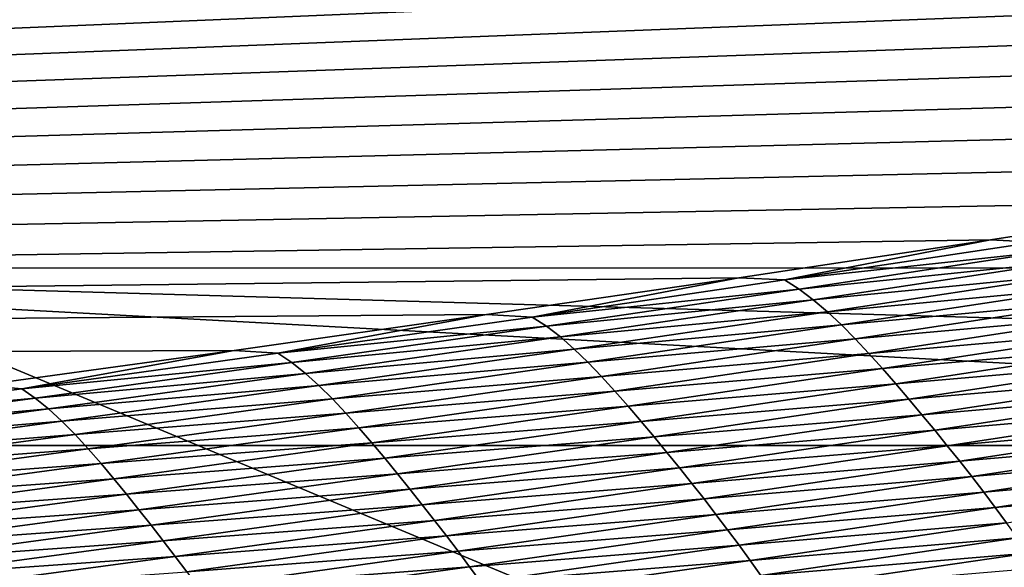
# Model space of a CAD drawing. Extents: x -65 to 446, y -88 to 1318.
# Tile 139 of 229: x 57.279 to 58.091, y -21.1 to -20.649. Entities that reach past the tile are written whole.
import ezdxf

# ---------------------------------------------------------------- set-up
doc = ezdxf.new("R2010")
doc.units = 0
doc.header["$LTSCALE"] = 65.185185
for name, color, linetype in [('1025', 7, 'CONTINUOUS'), ('1084', 7, 'CONTINUOUS'), ('1292', 7, 'CONTINUOUS'), ('1442', 7, 'CONTINUOUS'), ('1446', 7, 'CONTINUOUS'), ('1507', 7, 'CONTINUOUS'), ('1517', 7, 'CONTINUOUS'), ('867', 7, 'CONTINUOUS'), ('922', 7, 'CONTINUOUS'), ('944', 7, 'CONTINUOUS')]:
    doc.layers.add(name, color=color, linetype=linetype)

msp = doc.modelspace()

# ---------------------------------------------------------------- linework, layer by layer
at = {"layer": '1025', "color": 7, "linetype": 'CONTINUOUS'}
for points in [[(59.40471, -21, -9.82402), (56.93668, -26.405, -11.69797), (56.49923, -21, -11.94655), (59.40471, -21, -9.82402)], [(59.56169, -26.39044, -9.6713), (56.93668, -26.405, -11.69797), (59.40471, -21, -9.82402), (59.56169, -26.39044, -9.6713)]]:
    msp.add_3dface(points, dxfattribs=at)
at = {"layer": '1084', "color": 7, "linetype": 'CONTINUOUS'}
for points in [[(50, -16.5, 13.9), (50, -32.25737, 13.9), (59.82849, -32.32842, 9.82979), (50, -16.5, 13.9)], [(59.82878, -16.5, 9.82878), (50, -16.5, 13.9), (59.82849, -32.32842, 9.82979), (59.82878, -16.5, 9.82878)]]:
    msp.add_3dface(points, dxfattribs=at)
at = {"layer": '1292', "color": 7, "linetype": 'CONTINUOUS'}
for points in [[(59.9296, -20.0576, 9.8693), (50.23849, -20.9509, 13.99797), (61.90504, -20.06089, 9.88576), (59.9296, -20.0576, 9.8693)], [(61.90504, -20.06089, 9.88576), (50.23849, -20.9509, 13.99797), (61.7561, -20.09913, 10.07638), (61.90504, -20.06089, 9.88576)], [(61.7561, -20.09913, 10.07638), (50.23849, -20.9509, 13.99797), (61.60451, -20.1372, 10.26476), (61.7561, -20.09913, 10.07638)], [(61.60451, -20.1372, 10.26476), (50.23849, -20.9509, 13.99797), (61.45002, -20.17515, 10.45113), (61.60451, -20.1372, 10.26476)], [(61.45002, -20.17515, 10.45113), (50.23849, -20.9509, 13.99797), (61.29243, -20.213, 10.63567), (61.45002, -20.17515, 10.45113)], [(61.29243, -20.213, 10.63567), (50.23849, -20.9509, 13.99797), (61.13188, -20.25074, 10.81835), (61.29243, -20.213, 10.63567)], [(61.13188, -20.25074, 10.81835), (50.23849, -20.9509, 13.99797), (60.96829, -20.28834, 10.99908), (61.13188, -20.25074, 10.81835)], [(60.96829, -20.28834, 10.99908), (50.23849, -20.9509, 13.99797), (60.80153, -20.32578, 11.17779), (60.96829, -20.28834, 10.99908)], [(60.80153, -20.32578, 11.17779), (50.23849, -20.9509, 13.99797), (60.62457, -20.36458, 11.36171), (60.80153, -20.32578, 11.17779)], [(60.62457, -20.36458, 11.36171), (50.23849, -20.9509, 13.99797), (60.44416, -20.4032, 11.54353), (60.62457, -20.36458, 11.36171)], [(60.44416, -20.4032, 11.54353), (50.23849, -20.9509, 13.99797), (60.26067, -20.44152, 11.72268), (60.44416, -20.4032, 11.54353)], [(60.26067, -20.44152, 11.72268), (50.23849, -20.9509, 13.99797), (60.07426, -20.47947, 11.89889), (60.26067, -20.44152, 11.72268)], [(60.07426, -20.47947, 11.89889), (50.23849, -20.9509, 13.99797), (59.88468, -20.5171, 12.07248), (60.07426, -20.47947, 11.89889)], [(59.88468, -20.5171, 12.07248), (50.23849, -20.9509, 13.99797), (59.69238, -20.55429, 12.243), (59.88468, -20.5171, 12.07248)], [(59.69238, -20.55429, 12.243), (50.23849, -20.9509, 13.99797), (59.49782, -20.59095, 12.40997), (59.69238, -20.55429, 12.243)], [(59.49782, -20.59095, 12.40997), (50.23849, -20.9509, 13.99797), (59.30066, -20.6271, 12.57367), (59.49782, -20.59095, 12.40997)], [(59.30066, -20.6271, 12.57367), (50.23849, -20.9509, 13.99797), (59.10119, -20.66271, 12.73392), (59.30066, -20.6271, 12.57367)], [(59.10119, -20.66271, 12.73392), (50.23849, -20.9509, 13.99797), (58.90002, -20.69765, 12.89028), (59.10119, -20.66271, 12.73392)], [(58.90002, -20.69765, 12.89028), (50.23849, -20.9509, 13.99797), (58.69697, -20.73193, 13.0428), (58.90002, -20.69765, 12.89028)], [(58.69697, -20.73193, 13.0428), (50.23849, -20.9509, 13.99797), (58.49205, -20.76553, 13.19153), (58.69697, -20.73193, 13.0428)], [(58.49205, -20.76553, 13.19153), (50.23849, -20.9509, 13.99797), (58.2861, -20.79838, 13.33612), (58.49205, -20.76553, 13.19153)], [(58.2861, -20.79838, 13.33612), (50.23849, -20.9509, 13.99797), (58.07961, -20.83039, 13.47633), (58.2861, -20.79838, 13.33612)], [(58.07961, -20.83039, 13.47633), (50.23849, -20.9509, 13.99797), (57.87211, -20.8616, 13.61233), (58.07961, -20.83039, 13.47633)], [(57.87211, -20.8616, 13.61233), (50.23849, -20.9509, 13.99797), (57.6641, -20.89198, 13.7441), (57.87211, -20.8616, 13.61233)], [(57.6641, -20.89198, 13.7441), (50.23849, -20.9509, 13.99797), (57.45615, -20.9215, 13.87158), (57.6641, -20.89198, 13.7441)], [(57.45615, -20.9215, 13.87158), (50.23849, -20.9509, 13.99797), (57.2481, -20.95015, 13.99472), (57.45615, -20.9215, 13.87158)]]:
    msp.add_3dface(points, dxfattribs=at)
at = {"layer": '1442', "color": 7, "linetype": 'CONTINUOUS'}
for points in [[(58.2861, -20.79838, 13.33612), (58.07961, -20.83039, 13.47633), (58.116, -20.83226, 13.4815), (58.2861, -20.79838, 13.33612)], [(58.07961, -20.83039, 13.47633), (57.87211, -20.8616, 13.61233), (57.90984, -20.86343, 13.6173), (58.07961, -20.83039, 13.47633)], [(58.116, -20.83226, 13.4815), (58.07961, -20.83039, 13.47633), (57.90984, -20.86343, 13.6173), (58.116, -20.83226, 13.4815)], [(58.116, -20.83226, 13.4815), (57.90984, -20.86343, 13.6173), (58.12812, -20.83967, 13.505), (58.116, -20.83226, 13.4815)], [(58.12812, -20.83967, 13.505), (57.90984, -20.86343, 13.6173), (57.92171, -20.87092, 13.641), (58.12812, -20.83967, 13.505)], [(58.12812, -20.83967, 13.505), (57.92171, -20.87092, 13.641), (58.14012, -20.8484, 13.52913), (58.12812, -20.83967, 13.505)], [(58.14012, -20.8484, 13.52913), (57.92171, -20.87092, 13.641), (57.93346, -20.87973, 13.66532), (58.14012, -20.8484, 13.52913)], [(58.14012, -20.8484, 13.52913), (57.93346, -20.87973, 13.66532), (58.15199, -20.85825, 13.55377), (58.14012, -20.8484, 13.52913)], [(57.87211, -20.8616, 13.61233), (57.6641, -20.89198, 13.7441), (57.70185, -20.89398, 13.74974), (57.87211, -20.8616, 13.61233)], [(57.90984, -20.86343, 13.6173), (57.87211, -20.8616, 13.61233), (57.70185, -20.89398, 13.74974), (57.90984, -20.86343, 13.6173)], [(57.90984, -20.86343, 13.6173), (57.70185, -20.89398, 13.74974), (57.92171, -20.87092, 13.641), (57.90984, -20.86343, 13.6173)], [(58.15199, -20.85825, 13.55377), (57.93346, -20.87973, 13.66532), (57.94509, -20.88965, 13.69014), (58.15199, -20.85825, 13.55377)], [(58.15199, -20.85825, 13.55377), (57.94509, -20.88965, 13.69014), (58.16375, -20.86901, 13.57882), (58.15199, -20.85825, 13.55377)], [(57.92171, -20.87092, 13.641), (57.70185, -20.89398, 13.74974), (57.71346, -20.90154, 13.77364), (57.92171, -20.87092, 13.641)], [(57.92171, -20.87092, 13.641), (57.71346, -20.90154, 13.77364), (57.93346, -20.87973, 13.66532), (57.92171, -20.87092, 13.641)], [(58.16375, -20.86901, 13.57882), (57.94509, -20.88965, 13.69014), (57.95661, -20.90048, 13.71535), (58.16375, -20.86901, 13.57882)], [(58.16375, -20.86901, 13.57882), (57.95661, -20.90048, 13.71535), (58.17538, -20.88046, 13.60416), (58.16375, -20.86901, 13.57882)], [(57.93346, -20.87973, 13.66532), (57.71346, -20.90154, 13.77364), (57.72497, -20.91042, 13.79813), (57.93346, -20.87973, 13.66532)], [(57.93346, -20.87973, 13.66532), (57.72497, -20.91042, 13.79813), (57.94509, -20.88965, 13.69014), (57.93346, -20.87973, 13.66532)], [(58.17538, -20.88046, 13.60416), (57.95661, -20.90048, 13.71535), (57.96802, -20.912, 13.74084), (58.17538, -20.88046, 13.60416)], [(58.17538, -20.88046, 13.60416), (57.96802, -20.912, 13.74084), (58.18689, -20.89243, 13.62971), (58.17538, -20.88046, 13.60416)], [(57.94509, -20.88965, 13.69014), (57.72497, -20.91042, 13.79813), (57.73636, -20.92042, 13.82311), (57.94509, -20.88965, 13.69014)], [(57.94509, -20.88965, 13.69014), (57.73636, -20.92042, 13.82311), (57.95661, -20.90048, 13.71535), (57.94509, -20.88965, 13.69014)], [(57.6641, -20.89198, 13.7441), (57.45615, -20.9215, 13.87158), (57.49219, -20.92387, 13.87875), (57.6641, -20.89198, 13.7441)], [(57.70185, -20.89398, 13.74974), (57.6641, -20.89198, 13.7441), (57.49219, -20.92387, 13.87875), (57.70185, -20.89398, 13.74974)], [(57.70185, -20.89398, 13.74974), (57.49219, -20.92387, 13.87875), (57.71346, -20.90154, 13.77364), (57.70185, -20.89398, 13.74974)], [(58.18689, -20.89243, 13.62971), (57.96802, -20.912, 13.74084), (57.97931, -20.92402, 13.76653), (58.18689, -20.89243, 13.62971)], [(58.18689, -20.89243, 13.62971), (57.97931, -20.92402, 13.76653), (58.19826, -20.90476, 13.65546), (58.18689, -20.89243, 13.62971)], [(57.71346, -20.90154, 13.77364), (57.49219, -20.92387, 13.87875), (57.50355, -20.9315, 13.90283), (57.71346, -20.90154, 13.77364)], [(57.71346, -20.90154, 13.77364), (57.50355, -20.9315, 13.90283), (57.72497, -20.91042, 13.79813), (57.71346, -20.90154, 13.77364)], [(57.95661, -20.90048, 13.71535), (57.73636, -20.92042, 13.82311), (57.74765, -20.93131, 13.84847), (57.95661, -20.90048, 13.71535)], [(57.95661, -20.90048, 13.71535), (57.74765, -20.93131, 13.84847), (57.96802, -20.912, 13.74084), (57.95661, -20.90048, 13.71535)], [(58.19826, -20.90476, 13.65546), (57.97931, -20.92402, 13.76653), (57.99046, -20.9364, 13.79242), (58.19826, -20.90476, 13.65546)], [(58.19826, -20.90476, 13.65546), (57.99046, -20.9364, 13.79242), (58.20947, -20.91732, 13.6814), (58.19826, -20.90476, 13.65546)], [(57.72497, -20.91042, 13.79813), (57.50355, -20.9315, 13.90283), (57.51482, -20.94045, 13.92749), (57.72497, -20.91042, 13.79813)], [(57.72497, -20.91042, 13.79813), (57.51482, -20.94045, 13.92749), (57.73636, -20.92042, 13.82311), (57.72497, -20.91042, 13.79813)], [(57.96802, -20.912, 13.74084), (57.74765, -20.93131, 13.84847), (57.75884, -20.94289, 13.8741), (57.96802, -20.912, 13.74084)], [(57.96802, -20.912, 13.74084), (57.75884, -20.94289, 13.8741), (57.97931, -20.92402, 13.76653), (57.96802, -20.912, 13.74084)], [(57.45615, -20.9215, 13.87158), (57.2481, -20.95015, 13.99472), (57.28102, -20.95308, 14.00425), (57.45615, -20.9215, 13.87158)], [(57.49219, -20.92387, 13.87875), (57.45615, -20.9215, 13.87158), (57.28102, -20.95308, 14.00425), (57.49219, -20.92387, 13.87875)], [(57.73636, -20.92042, 13.82311), (57.51482, -20.94045, 13.92749), (57.52598, -20.95051, 13.95262), (57.73636, -20.92042, 13.82311)], [(57.73636, -20.92042, 13.82311), (57.52598, -20.95051, 13.95262), (57.74765, -20.93131, 13.84847), (57.73636, -20.92042, 13.82311)], [(58.20947, -20.91732, 13.6814), (57.99046, -20.9364, 13.79242), (58.00146, -20.94901, 13.81848), (58.20947, -20.91732, 13.6814)], [(58.20947, -20.91732, 13.6814), (58.00146, -20.94901, 13.81848), (58.22051, -20.93, 13.70748), (58.20947, -20.91732, 13.6814)], [(57.49219, -20.92387, 13.87875), (57.28102, -20.95308, 14.00425), (57.50355, -20.9315, 13.90283), (57.49219, -20.92387, 13.87875)], [(57.97931, -20.92402, 13.76653), (57.75884, -20.94289, 13.8741), (57.7699, -20.95496, 13.89992), (57.97931, -20.92402, 13.76653)], [(57.97931, -20.92402, 13.76653), (57.7699, -20.95496, 13.89992), (57.99046, -20.9364, 13.79242), (57.97931, -20.92402, 13.76653)], [(58.22051, -20.93, 13.70748), (58.00146, -20.94901, 13.81848), (58.0123, -20.96173, 13.84468), (58.22051, -20.93, 13.70748)], [(58.22051, -20.93, 13.70748), (58.0123, -20.96173, 13.84468), (58.2314, -20.94275, 13.73358), (58.22051, -20.93, 13.70748)], [(57.50355, -20.9315, 13.90283), (57.28102, -20.95308, 14.00425), (57.29215, -20.96078, 14.02851), (57.50355, -20.9315, 13.90283)], [(57.50355, -20.9315, 13.90283), (57.29215, -20.96078, 14.02851), (57.51482, -20.94045, 13.92749), (57.50355, -20.9315, 13.90283)], [(57.74765, -20.93131, 13.84847), (57.52598, -20.95051, 13.95262), (57.53704, -20.96146, 13.97811), (57.74765, -20.93131, 13.84847)], [(57.74765, -20.93131, 13.84847), (57.53704, -20.96146, 13.97811), (57.75884, -20.94289, 13.8741), (57.74765, -20.93131, 13.84847)], [(57.99046, -20.9364, 13.79242), (57.7699, -20.95496, 13.89992), (57.78084, -20.96739, 13.92592), (57.99046, -20.9364, 13.79242)], [(57.99046, -20.9364, 13.79242), (57.78084, -20.96739, 13.92592), (58.00146, -20.94901, 13.81848), (57.99046, -20.9364, 13.79242)], [(57.51482, -20.94045, 13.92749), (57.29215, -20.96078, 14.02851), (57.30318, -20.96979, 14.05332), (57.51482, -20.94045, 13.92749)], [(57.51482, -20.94045, 13.92749), (57.30318, -20.96979, 14.05332), (57.52598, -20.95051, 13.95262), (57.51482, -20.94045, 13.92749)], [(57.75884, -20.94289, 13.8741), (57.53704, -20.96146, 13.97811), (57.548, -20.9731, 14.00386), (57.75884, -20.94289, 13.8741)], [(57.75884, -20.94289, 13.8741), (57.548, -20.9731, 14.00386), (57.7699, -20.95496, 13.89992), (57.75884, -20.94289, 13.8741)], [(58.2314, -20.94275, 13.73358), (58.0123, -20.96173, 13.84468), (58.02299, -20.97451, 13.8709), (58.2314, -20.94275, 13.73358)], [(58.2314, -20.94275, 13.73358), (58.02299, -20.97451, 13.8709), (58.24212, -20.95553, 13.7596), (58.2314, -20.94275, 13.73358)], [(57.28102, -20.95308, 14.00425), (57.2481, -20.95015, 13.99472), (57.06854, -20.98157, 14.12616), (57.28102, -20.95308, 14.00425)], [(57.28102, -20.95308, 14.00425), (57.06854, -20.98157, 14.12616), (57.29215, -20.96078, 14.02851), (57.28102, -20.95308, 14.00425)], [(57.52598, -20.95051, 13.95262), (57.30318, -20.96979, 14.05332), (57.31411, -20.97991, 14.07858), (57.52598, -20.95051, 13.95262)], [(57.52598, -20.95051, 13.95262), (57.31411, -20.97991, 14.07858), (57.53704, -20.96146, 13.97811), (57.52598, -20.95051, 13.95262)], [(57.7699, -20.95496, 13.89992), (57.548, -20.9731, 14.00386), (57.55885, -20.98522, 14.02979), (57.7699, -20.95496, 13.89992)], [(57.7699, -20.95496, 13.89992), (57.55885, -20.98522, 14.02979), (57.78084, -20.96739, 13.92592), (57.7699, -20.95496, 13.89992)], [(58.00146, -20.94901, 13.81848), (57.78084, -20.96739, 13.92592), (57.79164, -20.98003, 13.95209), (58.00146, -20.94901, 13.81848)], [(58.00146, -20.94901, 13.81848), (57.79164, -20.98003, 13.95209), (58.0123, -20.96173, 13.84468), (58.00146, -20.94901, 13.81848)], [(57.29215, -20.96078, 14.02851), (57.06854, -20.98157, 14.12616), (57.07942, -20.98933, 14.15058), (57.29215, -20.96078, 14.02851)], [(57.29215, -20.96078, 14.02851), (57.07942, -20.98933, 14.15058), (57.30318, -20.96979, 14.05332), (57.29215, -20.96078, 14.02851)], [(57.53704, -20.96146, 13.97811), (57.31411, -20.97991, 14.07858), (57.32495, -20.99092, 14.10419), (57.53704, -20.96146, 13.97811)], [(57.53704, -20.96146, 13.97811), (57.32495, -20.99092, 14.10419), (57.548, -20.9731, 14.00386), (57.53704, -20.96146, 13.97811)], [(58.0123, -20.96173, 13.84468), (57.79164, -20.98003, 13.95209), (57.80228, -20.99279, 13.97839), (58.0123, -20.96173, 13.84468)], [(58.0123, -20.96173, 13.84468), (57.80228, -20.99279, 13.97839), (58.02299, -20.97451, 13.8709), (58.0123, -20.96173, 13.84468)], [(58.24212, -20.95553, 13.7596), (58.02299, -20.97451, 13.8709), (58.03352, -20.98731, 13.89702), (58.24212, -20.95553, 13.7596)], [(58.24212, -20.95553, 13.7596), (58.03352, -20.98731, 13.89702), (58.25269, -20.96829, 13.7854), (58.24212, -20.95553, 13.7596)], [(57.30318, -20.96979, 14.05332), (57.07942, -20.98933, 14.15058), (57.09022, -20.99841, 14.17553), (57.30318, -20.96979, 14.05332)], [(57.30318, -20.96979, 14.05332), (57.09022, -20.99841, 14.17553), (57.31411, -20.97991, 14.07858), (57.30318, -20.96979, 14.05332)], [(57.78084, -20.96739, 13.92592), (57.55885, -20.98522, 14.02979), (57.56958, -20.99769, 14.05589), (57.78084, -20.96739, 13.92592)], [(57.78084, -20.96739, 13.92592), (57.56958, -20.99769, 14.05589), (57.79164, -20.98003, 13.95209), (57.78084, -20.96739, 13.92592)], [(58.25269, -20.96829, 13.7854), (58.03352, -20.98731, 13.89702), (58.0439, -21.00009, 13.92293), (58.25269, -20.96829, 13.7854)], [(58.25269, -20.96829, 13.7854), (58.0439, -21.00009, 13.92293), (58.26306, -20.98104, 13.8109), (58.25269, -20.96829, 13.7854)], [(57.548, -20.9731, 14.00386), (57.32495, -20.99092, 14.10419), (57.33569, -21.0026, 14.13004), (57.548, -20.9731, 14.00386)], [(57.548, -20.9731, 14.00386), (57.33569, -21.0026, 14.13004), (57.55885, -20.98522, 14.02979), (57.548, -20.9731, 14.00386)], [(58.02299, -20.97451, 13.8709), (57.80228, -20.99279, 13.97839), (57.81278, -21.0056, 14.0047), (58.02299, -20.97451, 13.8709)], [(58.02299, -20.97451, 13.8709), (57.81278, -21.0056, 14.0047), (58.03352, -20.98731, 13.89702), (58.02299, -20.97451, 13.8709)], [(57.31411, -20.97991, 14.07858), (57.09022, -20.99841, 14.17553), (57.10093, -21.00858, 14.20091), (57.31411, -20.97991, 14.07858)], [(57.31411, -20.97991, 14.07858), (57.10093, -21.00858, 14.20091), (57.32495, -20.99092, 14.10419), (57.31411, -20.97991, 14.07858)], [(57.55885, -20.98522, 14.02979), (57.33569, -21.0026, 14.13004), (57.34633, -21.01477, 14.15606), (57.55885, -20.98522, 14.02979)], [(57.55885, -20.98522, 14.02979), (57.34633, -21.01477, 14.15606), (57.56958, -20.99769, 14.05589), (57.55885, -20.98522, 14.02979)], [(57.79164, -20.98003, 13.95209), (57.56958, -20.99769, 14.05589), (57.58018, -21.01037, 14.08215), (57.79164, -20.98003, 13.95209)], [(57.79164, -20.98003, 13.95209), (57.58018, -21.01037, 14.08215), (57.80228, -20.99279, 13.97839), (57.79164, -20.98003, 13.95209)], [(58.03352, -20.98731, 13.89702), (57.81278, -21.0056, 14.0047), (57.82313, -21.01842, 14.03091), (58.03352, -20.98731, 13.89702)], [(58.03352, -20.98731, 13.89702), (57.82313, -21.01842, 14.03091), (58.0439, -21.00009, 13.92293), (58.03352, -20.98731, 13.89702)], [(58.26306, -20.98104, 13.8109), (58.0439, -21.00009, 13.92293), (58.05411, -21.01284, 13.94852), (58.26306, -20.98104, 13.8109)], [(58.26306, -20.98104, 13.8109), (58.05411, -21.01284, 13.94852), (58.27324, -20.99376, 13.83597), (58.26306, -20.98104, 13.8109)], [(57.32495, -20.99092, 14.10419), (57.10093, -21.00858, 14.20091), (57.11154, -21.01964, 14.22662), (57.32495, -20.99092, 14.10419)], [(57.32495, -20.99092, 14.10419), (57.11154, -21.01964, 14.22662), (57.33569, -21.0026, 14.13004), (57.32495, -20.99092, 14.10419)], [(57.80228, -20.99279, 13.97839), (57.58018, -21.01037, 14.08215), (57.59062, -21.02316, 14.10853), (57.80228, -20.99279, 13.97839)], [(57.80228, -20.99279, 13.97839), (57.59062, -21.02316, 14.10853), (57.81278, -21.0056, 14.0047), (57.80228, -20.99279, 13.97839)], [(58.27324, -20.99376, 13.83597), (58.05411, -21.01284, 13.94852), (58.06411, -21.02557, 13.97368), (58.27324, -20.99376, 13.83597)], [(58.27324, -20.99376, 13.83597), (58.06411, -21.02557, 13.97368), (58.2832, -21.00646, 13.86052), (58.27324, -20.99376, 13.83597)], [(57.33569, -21.0026, 14.13004), (57.11154, -21.01964, 14.22662), (57.12206, -21.03136, 14.25256), (57.33569, -21.0026, 14.13004)], [(57.33569, -21.0026, 14.13004), (57.12206, -21.03136, 14.25256), (57.34633, -21.01477, 14.15606), (57.33569, -21.0026, 14.13004)], [(57.56958, -20.99769, 14.05589), (57.34633, -21.01477, 14.15606), (57.35685, -21.02727, 14.18224), (57.56958, -20.99769, 14.05589)], [(57.56958, -20.99769, 14.05589), (57.35685, -21.02727, 14.18224), (57.58018, -21.01037, 14.08215), (57.56958, -20.99769, 14.05589)], [(58.0439, -21.00009, 13.92293), (57.82313, -21.01842, 14.03091), (57.83333, -21.03121, 14.0569), (58.0439, -21.00009, 13.92293)], [(58.0439, -21.00009, 13.92293), (57.83333, -21.03121, 14.0569), (58.05411, -21.01284, 13.94852), (58.0439, -21.00009, 13.92293)], [(57.58018, -21.01037, 14.08215), (57.35685, -21.02727, 14.18224), (57.36724, -21.03999, 14.20857), (57.58018, -21.01037, 14.08215)], [(57.58018, -21.01037, 14.08215), (57.36724, -21.03999, 14.20857), (57.59062, -21.02316, 14.10853), (57.58018, -21.01037, 14.08215)], [(57.81278, -21.0056, 14.0047), (57.59062, -21.02316, 14.10853), (57.60093, -21.036, 14.13491), (57.81278, -21.0056, 14.0047)], [(57.81278, -21.0056, 14.0047), (57.60093, -21.036, 14.13491), (57.82313, -21.01842, 14.03091), (57.81278, -21.0056, 14.0047)], [(58.2832, -21.00646, 13.86052), (58.06411, -21.02557, 13.97368), (58.07391, -21.03826, 13.99832), (58.2832, -21.00646, 13.86052)], [(58.2832, -21.00646, 13.86052), (58.07391, -21.03826, 13.99832), (58.29292, -21.01914, 13.88443), (58.2832, -21.00646, 13.86052)], [(57.34633, -21.01477, 14.15606), (57.12206, -21.03136, 14.25256), (57.13249, -21.04357, 14.27865), (57.34633, -21.01477, 14.15606)], [(57.34633, -21.01477, 14.15606), (57.13249, -21.04357, 14.27865), (57.35685, -21.02727, 14.18224), (57.34633, -21.01477, 14.15606)], [(57.82313, -21.01842, 14.03091), (57.60093, -21.036, 14.13491), (57.61109, -21.04883, 14.16119), (57.82313, -21.01842, 14.03091)], [(57.82313, -21.01842, 14.03091), (57.61109, -21.04883, 14.16119), (57.83333, -21.03121, 14.0569), (57.82313, -21.01842, 14.03091)], [(58.05411, -21.01284, 13.94852), (57.83333, -21.03121, 14.0569), (57.84336, -21.04397, 14.08257), (58.05411, -21.01284, 13.94852)], [(58.05411, -21.01284, 13.94852), (57.84336, -21.04397, 14.08257), (58.06411, -21.02557, 13.97368), (58.05411, -21.01284, 13.94852)], [(58.29292, -21.01914, 13.88443), (58.07391, -21.03826, 13.99832), (58.08348, -21.05092, 14.0223), (58.29292, -21.01914, 13.88443)], [(58.29292, -21.01914, 13.88443), (58.08348, -21.05092, 14.0223), (58.30239, -21.03178, 13.90759), (58.29292, -21.01914, 13.88443)], [(57.35685, -21.02727, 14.18224), (57.13249, -21.04357, 14.27865), (57.1428, -21.05611, 14.30489), (57.35685, -21.02727, 14.18224)], [(57.35685, -21.02727, 14.18224), (57.1428, -21.05611, 14.30489), (57.36724, -21.03999, 14.20857), (57.35685, -21.02727, 14.18224)], [(57.59062, -21.02316, 14.10853), (57.36724, -21.03999, 14.20857), (57.37749, -21.0528, 14.23501), (57.59062, -21.02316, 14.10853)], [(57.59062, -21.02316, 14.10853), (57.37749, -21.0528, 14.23501), (57.60093, -21.036, 14.13491), (57.59062, -21.02316, 14.10853)], [(58.06411, -21.02557, 13.97368), (57.84336, -21.04397, 14.08257), (57.8532, -21.0567, 14.1078), (58.06411, -21.02557, 13.97368)], [(58.06411, -21.02557, 13.97368), (57.8532, -21.0567, 14.1078), (58.07391, -21.03826, 13.99832), (58.06411, -21.02557, 13.97368)], [(57.60093, -21.036, 14.13491), (57.37749, -21.0528, 14.23501), (57.3876, -21.06566, 14.26146), (57.60093, -21.036, 14.13491)], [(57.60093, -21.036, 14.13491), (57.3876, -21.06566, 14.26146), (57.61109, -21.04883, 14.16119), (57.60093, -21.036, 14.13491)], [(57.83333, -21.03121, 14.0569), (57.61109, -21.04883, 14.16119), (57.62111, -21.06164, 14.18724), (57.83333, -21.03121, 14.0569)], [(57.83333, -21.03121, 14.0569), (57.62111, -21.06164, 14.18724), (57.84336, -21.04397, 14.08257), (57.83333, -21.03121, 14.0569)], [(58.30239, -21.03178, 13.90759), (58.08348, -21.05092, 14.0223), (58.0928, -21.06353, 14.04554), (58.30239, -21.03178, 13.90759)], [(57.36724, -21.03999, 14.20857), (57.1428, -21.05611, 14.30489), (57.15299, -21.06885, 14.33128), (57.36724, -21.03999, 14.20857)], [(57.36724, -21.03999, 14.20857), (57.15299, -21.06885, 14.33128), (57.37749, -21.0528, 14.23501), (57.36724, -21.03999, 14.20857)], [(57.84336, -21.04397, 14.08257), (57.62111, -21.06164, 14.18724), (57.63098, -21.0744, 14.21297), (57.84336, -21.04397, 14.08257)], [(57.84336, -21.04397, 14.08257), (57.63098, -21.0744, 14.21297), (57.8532, -21.0567, 14.1078), (57.84336, -21.04397, 14.08257)], [(58.07391, -21.03826, 13.99832), (57.8532, -21.0567, 14.1078), (57.86284, -21.06938, 14.1325), (58.07391, -21.03826, 13.99832)], [(58.07391, -21.03826, 13.99832), (57.86284, -21.06938, 14.1325), (58.08348, -21.05092, 14.0223), (58.07391, -21.03826, 13.99832)], [(57.61109, -21.04883, 14.16119), (57.3876, -21.06566, 14.26146), (57.39758, -21.07852, 14.28778), (57.61109, -21.04883, 14.16119)], [(57.61109, -21.04883, 14.16119), (57.39758, -21.07852, 14.28778), (57.62111, -21.06164, 14.18724), (57.61109, -21.04883, 14.16119)], [(58.08348, -21.05092, 14.0223), (57.86284, -21.06938, 14.1325), (57.87226, -21.08202, 14.15655), (58.08348, -21.05092, 14.0223)], [(58.08348, -21.05092, 14.0223), (57.87226, -21.08202, 14.15655), (58.0928, -21.06353, 14.04554), (58.08348, -21.05092, 14.0223)], [(57.37749, -21.0528, 14.23501), (57.15299, -21.06885, 14.33128), (57.16304, -21.08169, 14.35776), (57.37749, -21.0528, 14.23501)], [(57.37749, -21.0528, 14.23501), (57.16304, -21.08169, 14.35776), (57.3876, -21.06566, 14.26146), (57.37749, -21.0528, 14.23501)], [(57.8532, -21.0567, 14.1078), (57.63098, -21.0744, 14.21297), (57.64066, -21.08713, 14.23825), (57.8532, -21.0567, 14.1078)], [(57.8532, -21.0567, 14.1078), (57.64066, -21.08713, 14.23825), (57.86284, -21.06938, 14.1325), (57.8532, -21.0567, 14.1078)], [(57.3876, -21.06566, 14.26146), (57.16304, -21.08169, 14.35776), (57.17296, -21.09457, 14.38424), (57.3876, -21.06566, 14.26146)], [(57.3876, -21.06566, 14.26146), (57.17296, -21.09457, 14.38424), (57.39758, -21.07852, 14.28778), (57.3876, -21.06566, 14.26146)], [(57.62111, -21.06164, 14.18724), (57.39758, -21.07852, 14.28778), (57.40743, -21.09133, 14.31387), (57.62111, -21.06164, 14.18724)], [(57.62111, -21.06164, 14.18724), (57.40743, -21.09133, 14.31387), (57.63098, -21.0744, 14.21297), (57.62111, -21.06164, 14.18724)], [(58.0928, -21.06353, 14.04554), (57.87226, -21.08202, 14.15655), (57.88144, -21.0946, 14.17984), (58.0928, -21.06353, 14.04554)], [(58.0928, -21.06353, 14.04554), (57.88144, -21.0946, 14.17984), (58.10184, -21.07607, 14.06792), (58.0928, -21.06353, 14.04554)], [(57.63098, -21.0744, 14.21297), (57.40743, -21.09133, 14.31387), (57.41712, -21.1041, 14.33963), (57.63098, -21.0744, 14.21297)], [(57.63098, -21.0744, 14.21297), (57.41712, -21.1041, 14.33963), (57.64066, -21.08713, 14.23825), (57.63098, -21.0744, 14.21297)], [(57.86284, -21.06938, 14.1325), (57.64066, -21.08713, 14.23825), (57.65015, -21.0998, 14.26299), (57.86284, -21.06938, 14.1325)], [(57.86284, -21.06938, 14.1325), (57.65015, -21.0998, 14.26299), (57.87226, -21.08202, 14.15655), (57.86284, -21.06938, 14.1325)], [(58.10184, -21.07607, 14.06792), (57.88144, -21.0946, 14.17984), (57.89034, -21.10711, 14.20227), (58.10184, -21.07607, 14.06792)], [(58.10184, -21.07607, 14.06792), (57.89034, -21.10711, 14.20227), (58.11058, -21.08851, 14.08933), (58.10184, -21.07607, 14.06792)], [(57.39758, -21.07852, 14.28778), (57.17296, -21.09457, 14.38424), (57.18275, -21.10744, 14.41059), (57.39758, -21.07852, 14.28778)], [(57.39758, -21.07852, 14.28778), (57.18275, -21.10744, 14.41059), (57.40743, -21.09133, 14.31387), (57.39758, -21.07852, 14.28778)], [(57.87226, -21.08202, 14.15655), (57.65015, -21.0998, 14.26299), (57.65941, -21.11242, 14.28708), (57.87226, -21.08202, 14.15655)], [(57.87226, -21.08202, 14.15655), (57.65941, -21.11242, 14.28708), (57.88144, -21.0946, 14.17984), (57.87226, -21.08202, 14.15655)], [(57.40743, -21.09133, 14.31387), (57.18275, -21.10744, 14.41059), (57.19242, -21.12027, 14.43671), (57.40743, -21.09133, 14.31387)], [(57.40743, -21.09133, 14.31387), (57.19242, -21.12027, 14.43671), (57.41712, -21.1041, 14.33963), (57.40743, -21.09133, 14.31387)], [(57.64066, -21.08713, 14.23825), (57.41712, -21.1041, 14.33963), (57.42664, -21.11683, 14.36495), (57.64066, -21.08713, 14.23825)], [(57.64066, -21.08713, 14.23825), (57.42664, -21.11683, 14.36495), (57.65015, -21.0998, 14.26299), (57.64066, -21.08713, 14.23825)], [(58.11058, -21.08851, 14.08933), (57.89034, -21.10711, 14.20227), (57.89894, -21.11951, 14.22373), (58.11058, -21.08851, 14.08933)], [(58.11058, -21.08851, 14.08933), (57.89894, -21.11951, 14.22373), (58.11897, -21.10081, 14.10966), (58.11058, -21.08851, 14.08933)], [(57.65015, -21.0998, 14.26299), (57.42664, -21.11683, 14.36495), (57.43596, -21.12949, 14.38972), (57.65015, -21.0998, 14.26299)], [(57.65015, -21.0998, 14.26299), (57.43596, -21.12949, 14.38972), (57.65941, -21.11242, 14.28708), (57.65015, -21.0998, 14.26299)], [(57.88144, -21.0946, 14.17984), (57.65941, -21.11242, 14.28708), (57.66845, -21.12498, 14.31041), (57.88144, -21.0946, 14.17984)], [(57.88144, -21.0946, 14.17984), (57.66845, -21.12498, 14.31041), (57.89034, -21.10711, 14.20227), (57.88144, -21.0946, 14.17984)]]:
    msp.add_3dface(points, dxfattribs=at)
at = {"layer": '1446', "color": 7, "linetype": 'CONTINUOUS'}
for points in [[(59.9296, -20.0576, 9.8693), (50.25055, -26.65026, 13.99776), (50.23849, -20.9509, 13.99797), (59.9296, -20.0576, 9.8693)], [(50.4928, -26.69309, 13.99132), (50.25055, -26.65026, 13.99776), (59.9296, -20.0576, 9.8693), (50.4928, -26.69309, 13.99132)], [(50.71992, -26.738, 13.98148), (50.4928, -26.69309, 13.99132), (59.9296, -20.0576, 9.8693), (50.71992, -26.738, 13.98148)], [(50.93041, -26.78484, 13.96905), (50.71992, -26.738, 13.98148), (59.9296, -20.0576, 9.8693), (50.93041, -26.78484, 13.96905)], [(51.12588, -26.83377, 13.95466), (50.93041, -26.78484, 13.96905), (59.9296, -20.0576, 9.8693), (51.12588, -26.83377, 13.95466)], [(51.31508, -26.88558, 13.9381), (51.12588, -26.83377, 13.95466), (59.9296, -20.0576, 9.8693), (51.31508, -26.88558, 13.9381)], [(51.49699, -26.94012, 13.91974), (51.31508, -26.88558, 13.9381), (59.9296, -20.0576, 9.8693), (51.49699, -26.94012, 13.91974)], [(51.67609, -26.99848, 13.89931), (51.49699, -26.94012, 13.91974), (59.9296, -20.0576, 9.8693), (51.67609, -26.99848, 13.89931)], [(51.85315, -27.06081, 13.87681), (51.67609, -26.99848, 13.89931), (59.9296, -20.0576, 9.8693), (51.85315, -27.06081, 13.87681)], [(52.02871, -27.1273, 13.85223), (51.85315, -27.06081, 13.87681), (59.9296, -20.0576, 9.8693), (52.02871, -27.1273, 13.85223)], [(52.20413, -27.19839, 13.8254), (52.02871, -27.1273, 13.85223), (59.9296, -20.0576, 9.8693), (52.20413, -27.19839, 13.8254)], [(52.37834, -27.27367, 13.7965), (52.20413, -27.19839, 13.8254), (59.9296, -20.0576, 9.8693), (52.37834, -27.27367, 13.7965)], [(52.55071, -27.35282, 13.76568), (52.37834, -27.27367, 13.7965), (59.9296, -20.0576, 9.8693), (52.55071, -27.35282, 13.76568)], [(52.72107, -27.43579, 13.73302), (52.55071, -27.35282, 13.76568), (59.9296, -20.0576, 9.8693), (52.72107, -27.43579, 13.73302)], [(52.88584, -27.52094, 13.69934), (52.72107, -27.43579, 13.73302), (59.9296, -20.0576, 9.8693), (52.88584, -27.52094, 13.69934)], [(53.04438, -27.60772, 13.66498), (52.88584, -27.52094, 13.69934), (59.9296, -20.0576, 9.8693), (53.04438, -27.60772, 13.66498)], [(53.20221, -27.70037, 13.62886), (53.04438, -27.60772, 13.66498), (59.9296, -20.0576, 9.8693), (53.20221, -27.70037, 13.62886)], [(53.3583, -27.79833, 13.59124), (53.20221, -27.70037, 13.62886), (59.9296, -20.0576, 9.8693), (53.3583, -27.79833, 13.59124)], [(53.51924, -27.9061, 13.55046), (53.3583, -27.79833, 13.59124), (59.9296, -20.0576, 9.8693), (53.51924, -27.9061, 13.55046)], [(53.69355, -28.02944, 13.50399), (53.51924, -27.9061, 13.55046), (59.9296, -20.0576, 9.8693), (53.69355, -28.02944, 13.50399)], [(53.8747, -28.16428, 13.45313), (53.69355, -28.02944, 13.50399), (59.9296, -20.0576, 9.8693), (53.8747, -28.16428, 13.45313)], [(54.05557, -28.30658, 13.39971), (53.8747, -28.16428, 13.45313), (59.9296, -20.0576, 9.8693), (54.05557, -28.30658, 13.39971)], [(54.23702, -28.45678, 13.34345), (54.05557, -28.30658, 13.39971), (59.9296, -20.0576, 9.8693), (54.23702, -28.45678, 13.34345)], [(54.40805, -28.60715, 13.28793), (54.23702, -28.45678, 13.34345), (59.9296, -20.0576, 9.8693), (54.40805, -28.60715, 13.28793)], [(54.56787, -28.75724, 13.23384), (54.40805, -28.60715, 13.28793), (59.9296, -20.0576, 9.8693), (54.56787, -28.75724, 13.23384)], [(54.72133, -28.90928, 13.17987), (54.56787, -28.75724, 13.23384), (59.9296, -20.0576, 9.8693), (54.72133, -28.90928, 13.17987)], [(54.86938, -29.06372, 13.12589), (54.72133, -28.90928, 13.17987), (59.9296, -20.0576, 9.8693), (54.86938, -29.06372, 13.12589)], [(55.09963, -29.31957, 13.03817), (54.86938, -29.06372, 13.12589), (59.9296, -20.0576, 9.8693), (55.09963, -29.31957, 13.03817)], [(55.31822, -29.58112, 12.95054), (55.09963, -29.31957, 13.03817), (59.9296, -20.0576, 9.8693), (55.31822, -29.58112, 12.95054)], [(55.5213, -29.84286, 12.86527), (55.31822, -29.58112, 12.95054), (59.9296, -20.0576, 9.8693), (55.5213, -29.84286, 12.86527)], [(55.70552, -30.0961, 12.78464), (55.5213, -29.84286, 12.86527), (59.9296, -20.0576, 9.8693), (55.70552, -30.0961, 12.78464)], [(55.86986, -30.33595, 12.71002), (55.70552, -30.0961, 12.78464), (59.9296, -20.0576, 9.8693), (55.86986, -30.33595, 12.71002)], [(56.01456, -30.55854, 12.64219), (55.86986, -30.33595, 12.71002), (59.9296, -20.0576, 9.8693), (56.01456, -30.55854, 12.64219)], [(56.14297, -30.76528, 12.5803), (56.01456, -30.55854, 12.64219), (59.9296, -20.0576, 9.8693), (56.14297, -30.76528, 12.5803)], [(56.25761, -30.95812, 12.52367), (56.14297, -30.76528, 12.5803), (59.9296, -20.0576, 9.8693), (56.25761, -30.95812, 12.52367)], [(56.36111, -31.1395, 12.47142), (56.25761, -30.95812, 12.52367), (59.9296, -20.0576, 9.8693), (56.36111, -31.1395, 12.47142)], [(56.45766, -31.3148, 12.4217), (56.36111, -31.1395, 12.47142), (59.9296, -20.0576, 9.8693), (56.45766, -31.3148, 12.4217)], [(56.55071, -31.48956, 12.37288), (56.45766, -31.3148, 12.4217), (59.9296, -20.0576, 9.8693), (56.55071, -31.48956, 12.37288)], [(56.64169, -31.66603, 12.32428), (56.55071, -31.48956, 12.37288), (59.9296, -20.0576, 9.8693), (56.64169, -31.66603, 12.32428)], [(56.73125, -31.84528, 12.2756), (56.64169, -31.66603, 12.32428), (59.9296, -20.0576, 9.8693), (56.73125, -31.84528, 12.2756)], [(56.81876, -32.02591, 12.2272), (56.73125, -31.84528, 12.2756), (59.9296, -20.0576, 9.8693), (56.81876, -32.02591, 12.2272)], [(56.90392, -32.20708, 12.17932), (56.81876, -32.02591, 12.2272), (59.9296, -20.0576, 9.8693), (56.90392, -32.20708, 12.17932)], [(56.98655, -32.38825, 12.13211), (56.90392, -32.20708, 12.17932), (59.9296, -20.0576, 9.8693), (56.98655, -32.38825, 12.13211)], [(62.12026, -32.47771, 7.00709), (56.98655, -32.38825, 12.13211), (59.9296, -20.0576, 9.8693), (62.12026, -32.47771, 7.00709)]]:
    msp.add_3dface(points, dxfattribs=at)
at = {"layer": '1507', "linetype": 'CONTINUOUS'}
for points in [[(55.75, -20.3, -9.95929), (61.5, -20.3), (55.75, -22.7, -9.95929), (55.75, -20.3, -9.95929)], [(55.75, -22.7, -9.95929), (61.5, -20.3), (61.5, -22.7), (55.75, -22.7, -9.95929)]]:
    msp.add_3dface(points, dxfattribs=at)
at = {"layer": '1517', "linetype": 'CONTINUOUS'}
for points in [[(61.5, -22.7), (61.5, -20.3), (55.75, -20.3, 9.95929), (61.5, -22.7)], [(61.5, -22.7), (55.75, -20.3, 9.95929), (55.75, -22.7, 9.95929), (61.5, -22.7)]]:
    msp.add_3dface(points, dxfattribs=at)
at = {"layer": '867', "color": 7, "linetype": 'CONTINUOUS'}
for points in [[(59.40471, -21, -9.82402), (56.49923, -21, -11.94655), (61.75957, -21, -10.09765), (59.40471, -21, -9.82402)], [(61.75957, -21, -10.09765), (56.49923, -21, -11.94655), (59.34313, -21, -12.36754), (61.75957, -21, -10.09765)], [(56.49923, -21, -11.94655), (56.49923, -21, -14.0716), (59.34313, -21, -12.36754), (56.49923, -21, -11.94655)]]:
    msp.add_3dface(points, dxfattribs=at)
at = {"layer": '922', "color": 7, "linetype": 'CONTINUOUS'}
for points in [[(51.12279, -18.20069, -15.96056), (58.54071, -18.23446, -13.52983), (55.81874, -20.77265, -14.90444), (51.12279, -18.20069, -15.96056)], [(55.81874, -20.77265, -14.90444), (58.54071, -18.23446, -13.52983), (56.70888, -20.5, -14.52553), (55.81874, -20.77265, -14.90444)]]:
    msp.add_3dface(points, dxfattribs=at)
at = {"layer": '944', "color": 7, "linetype": 'CONTINUOUS'}
for points in [[(56.64744, -20.85363, -14.3925), (56.70888, -20.5, -14.52553), (62.0278, -20.85356, -10.32798), (56.64744, -20.85363, -14.3925)], [(56.70888, -20.5, -14.52553), (59.64452, -20.5, -12.76649), (62.0278, -20.85356, -10.32798), (56.70888, -20.5, -14.52553)], [(59.34313, -21, -12.36754), (56.49923, -21, -14.0716), (56.64744, -20.85363, -14.3925), (59.34313, -21, -12.36754)], [(61.75957, -21, -10.09765), (56.64744, -20.85363, -14.3925), (62.0278, -20.85356, -10.32798), (61.75957, -21, -10.09765)], [(61.75957, -21, -10.09765), (59.34313, -21, -12.36754), (56.64744, -20.85363, -14.3925), (61.75957, -21, -10.09765)]]:
    msp.add_3dface(points, dxfattribs=at)

doc.saveas('drawing.dxf')
